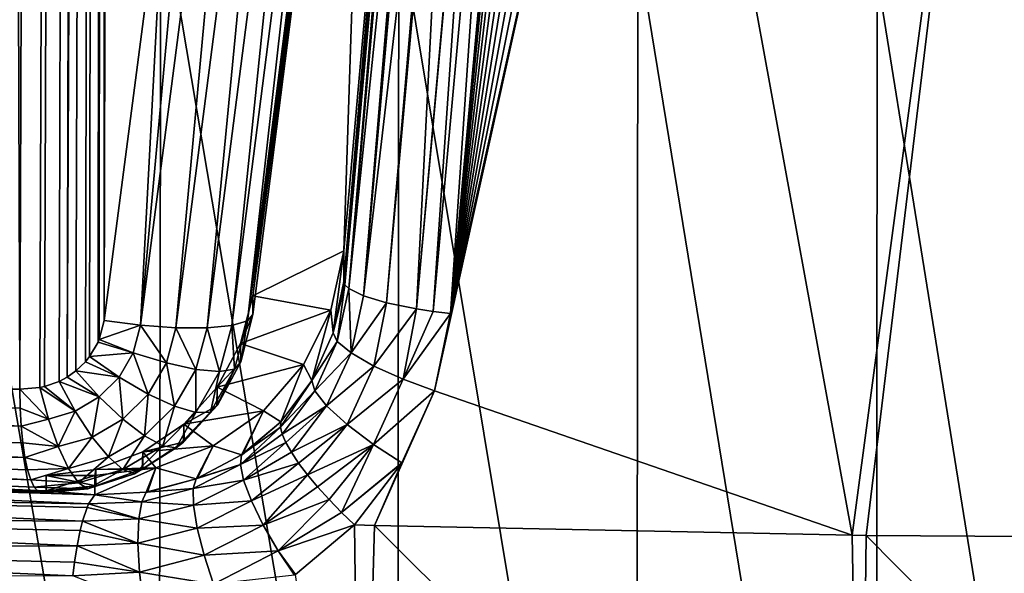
# Model space of a CAD drawing. Header units: metres. Extents: x -25 to 70, y -236 to 25.
# Tile 209 of 256: x -3.2 to -0.84, y -162.74 to -161.41. Entities that reach past the tile are written whole.
import ezdxf

# ---------------------------------------------------------------- set-up
doc = ezdxf.new("R2010")
doc.units = ezdxf.units.M
doc.layers.add('solid_10481002', color=7, linetype='CONTINUOUS')

msp = doc.modelspace()

# ---------------------------------------------------------------- linework, layer by layer
at = {"layer": 'solid_10481002'}
for points in [[(-4.107277, -162.254822, 326.64917), (-3.649437, -27.571186, 302.778503), (-3.204432, -162.293564, 326.429474)], [(-3.204432, -162.293564, 326.429474), (-3.649437, -27.571186, 302.778503), (-2.748016, -27.604782, 302.587982)], [(-3.156175, -162.289764, 326.418335), (-3.204432, -162.293564, 326.429474), (-2.748016, -27.604782, 302.587982)], [(-3.145164, -162.287262, 326.415527), (-3.156175, -162.289764, 326.418335), (-2.748016, -27.604782, 302.587982)], [(-3.110249, -162.274796, 326.405914), (-3.145164, -162.287262, 326.415527), (-2.748016, -27.604782, 302.587982)], [(-3.090978, -162.264465, 326.400024), (-3.110249, -162.274796, 326.405914), (-2.748016, -27.604782, 302.587982)], [(-3.090978, -162.264465, 326.400024), (-2.748016, -27.604782, 302.587982), (-3, -140.930588, 322.619476)], [(-3, -140.930588, 322.619476), (-3.069752, -162.249481, 326.392944), (-3.090978, -162.264465, 326.400024)], [(-3, -140.930588, 322.619476), (-3.047112, -162.227737, 326.384399), (-3.069752, -162.249481, 326.392944)], [(-3, -140.930588, 322.619476), (-3.037026, -162.215271, 326.380127), (-3.047112, -162.227737, 326.384399)], [(-3, -140.930588, 322.619476), (-3.016805, -162.180771, 326.369873), (-3.037026, -162.215271, 326.380127)], [(-3, -140.930588, 322.619476), (-3.013942, -162.174042, 326.368103), (-3.016805, -162.180771, 326.369873)], [(-3, -140.930588, 322.619476), (-3.001981, -162.128342, 326.357605), (-3.013942, -162.174042, 326.368103)], [(-3, -140.930588, 322.619476), (-2.955113, -141.44133, 322.700439), (-3.001981, -162.128342, 326.357605)], [(-2.955113, -141.44133, 322.700439), (-2.85405, -160.990875, 326.127655), (-3.001981, -162.128342, 326.357605)], [(-2.645252, -162.069199, 326.907288), (-2.354748, -159.780472, 326.503723), (-2.427082, -161.961151, 326.888245)], [(-2.354748, -159.834793, 326.195679), (-2.354748, -159.780472, 326.503723), (-2.645252, -162.069199, 326.907288)], [(-2.354748, -159.780472, 326.503723), (-2.260452, -160.085495, 326.557526), (-2.427082, -161.961151, 326.888245)], [(-2.914731, -162.139938, 326.355255), (-2.85405, -160.990875, 326.127655), (-2.705637, -159.849411, 325.898468)], [(-2.619282, -159.86058, 325.897675), (-2.914731, -162.139938, 326.355255), (-2.705637, -159.849411, 325.898468)], [(-2.658342, -162.129578, 326.568085), (-2.354748, -159.834793, 326.195679), (-2.500235, -160.976334, 326.424347)], [(-2.367426, -159.850037, 326.111237), (-2.354748, -159.834793, 326.195679), (-2.658342, -162.129578, 326.568085)], [(-2.404163, -159.860977, 326.032959), (-2.367426, -159.850037, 326.111237), (-2.658342, -162.129578, 326.568085)], [(-2.500235, -160.976334, 326.424347), (-2.354748, -159.834793, 326.195679), (-2.645252, -162.069199, 326.907288)], [(-2.619282, -159.86058, 325.897675), (-2.829911, -162.146149, 326.378052), (-2.914731, -162.139938, 326.355255)], [(-2.619282, -159.86058, 325.897675), (-2.535641, -159.866486, 325.921478), (-2.829911, -162.146149, 326.378052)], [(-2.535641, -159.866486, 325.921478), (-2.754827, -162.146423, 326.424042), (-2.829911, -162.146149, 326.378052)], [(-2.535641, -159.866486, 325.921478), (-2.461858, -159.866623, 325.967865), (-2.754827, -162.146423, 326.424042)], [(-2.461858, -159.866623, 325.967865), (-2.695947, -162.140732, 326.489258), (-2.754827, -162.146423, 326.424042)], [(-2.404163, -159.860977, 326.032959), (-2.658342, -162.129578, 326.568085), (-2.695947, -162.140732, 326.489258)], [(-2.461858, -159.866623, 325.967865), (-2.404163, -159.860977, 326.032959), (-2.695947, -162.140732, 326.489258)], [(-1.694525, -159.968521, 325.761993), (-1.206165, -162.644501, 326.166901), (-2.20877, -162.297775, 326.220398)], [(-1.694525, -159.968521, 325.761993), (-2.20877, -162.297775, 326.220398), (-2.170628, -162.111908, 326.182159)], [(-1.739403, -159.970886, 325.767273), (-1.694525, -159.968521, 325.761993), (-2.170628, -162.111908, 326.182159)], [(-1.694525, -159.968521, 325.761993), (-0.85085, -159.979401, 325.695831), (-1.206165, -162.644501, 326.166901)], [(-1.784141, -159.979935, 325.773743), (-1.739403, -159.970886, 325.767273), (-2.170628, -162.111908, 326.182159)], [(-1.827151, -159.995544, 325.781158), (-1.784141, -159.979935, 325.773743), (-2.170628, -162.111908, 326.182159)], [(-0.85085, -159.979401, 325.695831), (-1.172688, -162.644943, 326.164337), (-1.206165, -162.644501, 326.166901)], [(-0.85085, -159.979401, 325.695831), (0.000387, -162.652481, 326.121643), (-1.172688, -162.644943, 326.164337)], [(-0.85085, -159.979401, 325.695831), (0.000583, -161.252258, 325.878784), (0.000387, -162.652481, 326.121643)], [(-1.866933, -160.017105, 325.789246), (-1.827151, -159.995544, 325.781158), (-2.170628, -162.111908, 326.182159)], [(-1.902585, -160.044006, 325.797821), (-1.866933, -160.017105, 325.789246), (-2.170628, -162.111908, 326.182159)], [(-1.933501, -160.075714, 325.806671), (-1.902585, -160.044006, 325.797821), (-2.170628, -162.111908, 326.182159)], [(-2.427082, -162.034866, 326.470123), (-2.427082, -161.961151, 326.888245), (-2.260452, -160.085495, 326.557526)], [(-2.341409, -161.072006, 326.291565), (-2.427082, -162.034866, 326.470123), (-2.260452, -160.085495, 326.557526)], [(-1.959201, -160.111618, 325.815613), (-1.933501, -160.075714, 325.806671), (-2.170628, -162.111908, 326.182159)], [(-1.979118, -160.150909, 325.824432), (-1.959201, -160.111618, 325.815613), (-2.170628, -162.111908, 326.182159)], [(-1.992638, -160.192215, 325.832764), (-1.979118, -160.150909, 325.824432), (-2.170628, -162.111908, 326.182159)], [(-2.341409, -161.072006, 326.291565), (-2.260452, -160.160934, 326.129669), (-2.427082, -162.034866, 326.470123)], [(-2.257331, -160.168549, 326.087189), (-2.427082, -162.034866, 326.470123), (-2.260452, -160.160934, 326.129669)], [(-2.257331, -160.168549, 326.087189), (-2.424075, -162.043045, 326.428162), (-2.427082, -162.034866, 326.470123)], [(-2.257331, -160.168549, 326.087189), (-2.25524, -160.170868, 326.07486), (-2.424075, -162.043045, 326.428162)], [(-2.25524, -160.170868, 326.07486), (-2.415029, -162.051559, 326.387146), (-2.424075, -162.043045, 326.428162)], [(-2.25524, -160.170868, 326.07486), (-2.248057, -160.176544, 326.045685), (-2.415029, -162.051559, 326.387146)], [(-2.248057, -160.176544, 326.045685), (-2.223071, -160.188873, 325.987152), (-2.415029, -162.051559, 326.387146)], [(-2.223071, -160.188873, 325.987152), (-2.379708, -162.068985, 326.31131), (-2.415029, -162.051559, 326.387146)], [(-2.223071, -160.188873, 325.987152), (-2.211974, -160.192978, 325.969055), (-2.379708, -162.068985, 326.31131)], [(-2.211974, -160.192978, 325.969055), (-2.163039, -160.207047, 325.912842), (-2.379708, -162.068985, 326.31131)], [(-2.082245, -161.139832, 326.001617), (-1.992638, -160.192215, 325.832764), (-2.170628, -162.111908, 326.182159)], [(-2.163039, -160.207047, 325.912842), (-2.323967, -162.085724, 326.248718), (-2.379708, -162.068985, 326.31131)], [(-2.163039, -160.207047, 325.912842), (-2.155171, -160.208908, 325.906097), (-2.323967, -162.085724, 326.248718)], [(-2.155171, -160.208908, 325.906097), (-2.252356, -162.100433, 326.204468), (-2.323967, -162.085724, 326.248718)], [(-2.155171, -160.208908, 325.906097), (-2.083862, -160.222748, 325.86264), (-2.252356, -162.100433, 326.204468)], [(-2.083862, -160.222748, 325.86264), (-2.082375, -160.222992, 325.862), (-2.252356, -162.100433, 326.204468)], [(-2.082375, -160.222992, 325.862), (-2.21235, -162.106644, 326.19043), (-2.252356, -162.100433, 326.204468)], [(-2.082375, -160.222992, 325.862), (-2.041788, -160.228973, 325.848236), (-2.21235, -162.106644, 326.19043)], [(-2.041788, -160.228973, 325.848236), (-2.170628, -162.111908, 326.182159), (-2.21235, -162.106644, 326.19043)], [(-2.041788, -160.228973, 325.848236), (-2.082245, -161.139832, 326.001617), (-2.170628, -162.111908, 326.182159)], [(-2.658342, -162.129578, 326.568085), (-2.500235, -160.976334, 326.424347), (-2.645252, -162.113922, 326.653717)], [(-2.645252, -162.113922, 326.653717), (-2.500235, -160.976334, 326.424347), (-2.645252, -162.069199, 326.907288)], [(-2.914731, -162.139938, 326.355255), (-3.001981, -162.128342, 326.357605), (-2.85405, -160.990875, 326.127655)], [(-2.871339, -164.355988, 357.26413), (-3.435838, -161.052795, 356.520966), (-3.441612, -164.235428, 357.118469)], [(-2.871339, -164.355988, 357.26413), (-2.866422, -161.109161, 356.654205), (-3.435838, -161.052795, 356.520966)], [(-2.298501, -164.479965, 357.387756), (-2.866422, -161.109161, 356.654205), (-2.871339, -164.355988, 357.26413)], [(-2.298501, -164.479965, 357.387756), (-2.294492, -161.169159, 356.765564), (-2.866422, -161.109161, 356.654205)], [(-1.724032, -164.607315, 357.48941), (-2.294492, -161.169159, 356.765564), (-2.298501, -164.479965, 357.387756)], [(-1.724032, -164.607315, 357.48941), (-1.720973, -161.232727, 356.855133), (-2.294492, -161.169159, 356.765564)], [(-1.148848, -164.737961, 357.569214), (-1.720973, -161.232727, 356.855133), (-1.724032, -164.607315, 357.48941)], [(-1.148848, -164.737961, 357.569214), (-1.146779, -161.299835, 356.923004), (-1.720973, -161.232727, 356.855133)], [(-0.573866, -164.871841, 357.627258), (-1.146779, -161.299835, 356.923004), (-1.148848, -164.737961, 357.569214)], [(-0.573866, -164.871841, 357.627258), (-0.572817, -161.370438, 356.96936), (-1.146779, -161.299835, 356.923004)], [(-2.645252, -162.069199, 326.907288), (-2.427082, -161.961151, 326.888245), (-2.458057, -162.103638, 326.913361)], [(-2.452001, -162.158356, 326.497253), (-2.458057, -162.103638, 326.913361), (-2.427082, -161.961151, 326.888245)], [(-2.427082, -162.034866, 326.470123), (-2.452001, -162.158356, 326.497253), (-2.427082, -161.961151, 326.888245)], [(-2.424075, -162.043045, 326.428162), (-2.452001, -162.158356, 326.497253), (-2.427082, -162.034866, 326.470123)], [(-2.424075, -162.043045, 326.428162), (-2.442383, -162.17897, 326.41864), (-2.452001, -162.158356, 326.497253)], [(-2.424075, -162.043045, 326.428162), (-2.415029, -162.051559, 326.387146), (-2.442383, -162.17897, 326.41864)], [(-2.674404, -162.184082, 326.927551), (-2.645252, -162.069199, 326.907288), (-2.458057, -162.103638, 326.913361)], [(-2.645252, -162.113922, 326.653717), (-2.645252, -162.069199, 326.907288), (-2.674404, -162.184082, 326.927551)], [(-2.415029, -162.051559, 326.387146), (-2.409462, -162.206436, 326.342651), (-2.442383, -162.17897, 326.41864)], [(-2.415029, -162.051559, 326.387146), (-2.379708, -162.068985, 326.31131), (-2.409462, -162.206436, 326.342651)], [(-2.379708, -162.068985, 326.31131), (-2.323967, -162.085724, 326.248718), (-2.409462, -162.206436, 326.342651)], [(-2.323967, -162.085724, 326.248718), (-2.354399, -162.238037, 326.279785), (-2.409462, -162.206436, 326.342651)], [(-2.323967, -162.085724, 326.248718), (-2.252356, -162.100433, 326.204468), (-2.354399, -162.238037, 326.279785)], [(-2.674404, -162.184082, 326.927551), (-2.458057, -162.103638, 326.913361), (-2.523504, -162.234344, 326.936401)], [(-2.67419, -162.227844, 326.676178), (-2.645252, -162.113922, 326.653717), (-2.674404, -162.184082, 326.927551)], [(-2.658342, -162.129578, 326.568085), (-2.645252, -162.113922, 326.653717), (-2.67419, -162.227844, 326.676178)], [(-2.503204, -162.272522, 326.528931), (-2.523504, -162.234344, 326.936401), (-2.458057, -162.103638, 326.913361)], [(-2.452001, -162.158356, 326.497253), (-2.503204, -162.272522, 326.528931), (-2.458057, -162.103638, 326.913361)], [(-2.252356, -162.100433, 326.204468), (-2.284151, -162.269745, 326.23819), (-2.354399, -162.238037, 326.279785)], [(-2.252356, -162.100433, 326.204468), (-2.21235, -162.106644, 326.19043), (-2.284151, -162.269745, 326.23819)], [(-2.21235, -162.106644, 326.19043), (-2.170628, -162.111908, 326.182159), (-2.284151, -162.269745, 326.23819)], [(-2.170628, -162.111908, 326.182159), (-2.20877, -162.297775, 326.220398), (-2.284151, -162.269745, 326.23819)], [(-2.914731, -162.139938, 326.355255), (-3.013942, -162.174042, 326.368103), (-3.001981, -162.128342, 326.357605)], [(-2.932453, -162.205841, 326.370239), (-3.013942, -162.174042, 326.368103), (-2.914731, -162.139938, 326.355255)], [(-2.852818, -162.230499, 326.39682), (-2.932453, -162.205841, 326.370239), (-2.914731, -162.139938, 326.355255)], [(-2.852818, -162.230499, 326.39682), (-2.914731, -162.139938, 326.355255), (-2.829911, -162.146149, 326.378052)], [(-2.725586, -162.251083, 326.512421), (-2.754827, -162.146423, 326.424042), (-2.695947, -162.140732, 326.489258)], [(-2.688814, -162.245255, 326.591614), (-2.725586, -162.251083, 326.512421), (-2.695947, -162.140732, 326.489258)], [(-2.688814, -162.245255, 326.591614), (-2.695947, -162.140732, 326.489258), (-2.658342, -162.129578, 326.568085)], [(-2.688814, -162.245255, 326.591614), (-2.658342, -162.129578, 326.568085), (-2.67419, -162.227844, 326.676178)], [(-2.78185, -162.246017, 326.445618), (-2.852818, -162.230499, 326.39682), (-2.829911, -162.146149, 326.378052)], [(-2.78185, -162.246017, 326.445618), (-2.829911, -162.146149, 326.378052), (-2.754827, -162.146423, 326.424042)], [(-2.725586, -162.251083, 326.512421), (-2.78185, -162.246017, 326.445618), (-2.754827, -162.146423, 326.424042)], [(-2.442383, -162.17897, 326.41864), (-2.503204, -162.272522, 326.528931), (-2.452001, -162.158356, 326.497253)], [(-2.932453, -162.205841, 326.370239), (-3.037026, -162.215271, 326.380127), (-3.016805, -162.180771, 326.369873)], [(-2.932453, -162.205841, 326.370239), (-3.016805, -162.180771, 326.369873), (-3.013942, -162.174042, 326.368103)], [(-2.730565, -162.288803, 326.946014), (-2.674404, -162.184082, 326.927551), (-2.523504, -162.234344, 326.936401)], [(-2.67419, -162.227844, 326.676178), (-2.674404, -162.184082, 326.927551), (-2.730565, -162.288803, 326.946014)], [(-2.442383, -162.17897, 326.41864), (-2.496384, -162.297348, 326.450714), (-2.503204, -162.272522, 326.528931)], [(-2.442383, -162.17897, 326.41864), (-2.409462, -162.206436, 326.342651), (-2.496384, -162.297348, 326.450714)], [(-2.96632, -162.264496, 326.387115), (-3.037026, -162.215271, 326.380127), (-2.932453, -162.205841, 326.370239)], [(-2.896466, -162.305313, 326.417542), (-2.96632, -162.264496, 326.387115), (-2.932453, -162.205841, 326.370239)], [(-2.896466, -162.305313, 326.417542), (-2.932453, -162.205841, 326.370239), (-2.852818, -162.230499, 326.39682)], [(-2.409462, -162.206436, 326.342651), (-2.468043, -162.333847, 326.376038), (-2.496384, -162.297348, 326.450714)], [(-2.409462, -162.206436, 326.342651), (-2.354399, -162.238037, 326.279785), (-2.468043, -162.333847, 326.376038)], [(-2.96632, -162.264496, 326.387115), (-3.069752, -162.249481, 326.392944), (-3.047112, -162.227737, 326.384399)], [(-2.96632, -162.264496, 326.387115), (-3.047112, -162.227737, 326.384399), (-3.037026, -162.215271, 326.380127)], [(-2.833326, -162.334427, 326.468903), (-2.896466, -162.305313, 326.417542), (-2.852818, -162.230499, 326.39682)], [(-2.833326, -162.334427, 326.468903), (-2.852818, -162.230499, 326.39682), (-2.78185, -162.246017, 326.445618)], [(-2.731291, -162.333328, 326.699463), (-2.67419, -162.227844, 326.676178), (-2.730073, -162.331619, 326.699066)], [(-2.688814, -162.245255, 326.591614), (-2.67419, -162.227844, 326.676178), (-2.731291, -162.333328, 326.699463)], [(-2.730073, -162.331619, 326.699066), (-2.67419, -162.227844, 326.676178), (-2.730565, -162.288803, 326.946014)], [(-2.730565, -162.288803, 326.946014), (-2.523504, -162.234344, 326.936401), (-2.619445, -162.345291, 326.955963)], [(-2.57785, -162.371689, 326.564056), (-2.619445, -162.345291, 326.955963), (-2.523504, -162.234344, 326.936401)], [(-2.503204, -162.272522, 326.528931), (-2.57785, -162.371689, 326.564056), (-2.523504, -162.234344, 326.936401)], [(-4.989853, -162.295502, 326.952332), (-4.107277, -162.254822, 326.64917), (-3.204432, -162.293564, 326.429474)], [(-3.013774, -162.31221, 326.404785), (-3.090978, -162.264465, 326.400024), (-3.069752, -162.249481, 326.392944)], [(-3.013774, -162.31221, 326.404785), (-3.069752, -162.249481, 326.392944), (-2.96632, -162.264496, 326.387115)], [(-2.782143, -162.349426, 326.536896), (-2.833326, -162.334427, 326.468903), (-2.78185, -162.246017, 326.445618)], [(-2.782143, -162.349426, 326.536896), (-2.78185, -162.246017, 326.445618), (-2.725586, -162.251083, 326.512421)], [(-2.747165, -162.349045, 326.615967), (-2.782143, -162.349426, 326.536896), (-2.725586, -162.251083, 326.512421)], [(-2.747165, -162.349045, 326.615967), (-2.688814, -162.245255, 326.591614), (-2.731291, -162.333328, 326.699463)], [(-2.747165, -162.349045, 326.615967), (-2.725586, -162.251083, 326.512421), (-2.688814, -162.245255, 326.591614)], [(-2.354399, -162.238037, 326.279785), (-2.419034, -162.378708, 326.315491), (-2.468043, -162.333847, 326.376038)], [(-2.354399, -162.238037, 326.279785), (-2.284151, -162.269745, 326.23819), (-2.419034, -162.378708, 326.315491)], [(-3.071493, -162.346329, 326.422241), (-3.145164, -162.287262, 326.415527), (-3.110249, -162.274796, 326.405914)], [(-3.013774, -162.31221, 326.404785), (-3.110249, -162.274796, 326.405914), (-3.090978, -162.264465, 326.400024)], [(-3.071493, -162.346329, 326.422241), (-3.110249, -162.274796, 326.405914), (-3.013774, -162.31221, 326.404785)], [(-2.957343, -162.365753, 326.438812), (-3.013774, -162.31221, 326.404785), (-2.96632, -162.264496, 326.387115)], [(-2.957343, -162.365753, 326.438812), (-2.96632, -162.264496, 326.387115), (-2.896466, -162.305313, 326.417542)], [(-2.503204, -162.272522, 326.528931), (-2.578485, -162.384552, 326.52243), (-2.57785, -162.371689, 326.564056)], [(-2.496384, -162.297348, 326.450714), (-2.578485, -162.384552, 326.52243), (-2.503204, -162.272522, 326.528931)], [(-2.284151, -162.269745, 326.23819), (-2.355649, -162.426117, 326.276978), (-2.419034, -162.378708, 326.315491)], [(-2.284151, -162.269745, 326.23819), (-2.20877, -162.297775, 326.220398), (-2.355649, -162.426117, 326.276978)], [(-3.203653, -162.339157, 326.441162), (-4.989853, -162.295502, 326.952332), (-3.204432, -162.293564, 326.429474)], [(-3.203653, -162.339157, 326.441162), (-3.201342, -162.38237, 326.459686), (-4.989853, -162.295502, 326.952332)], [(-4.975878, -162.370941, 327.006561), (-4.989853, -162.295502, 326.952332), (-3.201342, -162.38237, 326.459686)], [(-3.135734, -162.365219, 326.438538), (-3.204432, -162.293564, 326.429474), (-3.156175, -162.289764, 326.418335)], [(-3.135734, -162.365219, 326.438538), (-3.203653, -162.339157, 326.441162), (-3.204432, -162.293564, 326.429474)], [(-3.071493, -162.346329, 326.422241), (-3.156175, -162.289764, 326.418335), (-3.145164, -162.287262, 326.415527)], [(-3.135734, -162.365219, 326.438538), (-3.156175, -162.289764, 326.418335), (-3.071493, -162.346329, 326.422241)], [(-2.905087, -162.405899, 326.492371), (-2.957343, -162.365753, 326.438812), (-2.896466, -162.305313, 326.417542)], [(-2.905087, -162.405899, 326.492371), (-2.896466, -162.305313, 326.417542), (-2.833326, -162.334427, 326.468903)], [(-2.810489, -162.377274, 326.961609), (-2.730565, -162.288803, 326.946014), (-2.619445, -162.345291, 326.955963)], [(-2.731291, -162.333328, 326.699463), (-2.730565, -162.288803, 326.946014), (-2.810489, -162.377274, 326.961609)], [(-2.731291, -162.333328, 326.699463), (-2.730073, -162.331619, 326.699066), (-2.730565, -162.288803, 326.946014)], [(-2.496384, -162.297348, 326.450714), (-2.574401, -162.401306, 326.482452), (-2.578485, -162.384552, 326.52243)], [(-2.496384, -162.297348, 326.450714), (-2.468043, -162.333847, 326.376038), (-2.574401, -162.401306, 326.482452)], [(-2.20877, -162.297775, 326.220398), (-2.287158, -162.470123, 326.262543), (-2.355649, -162.426117, 326.276978)], [(-2.20877, -162.297775, 326.220398), (-1.206165, -162.644501, 326.166901), (-2.353511, -162.621124, 326.29953)], [(-2.20877, -162.297775, 326.220398), (-2.353511, -162.621124, 326.29953), (-2.287158, -162.470123, 326.262543)], [(-3.030951, -162.408463, 326.459412), (-3.071493, -162.346329, 326.422241), (-3.013774, -162.31221, 326.404785)], [(-3.030951, -162.408463, 326.459412), (-3.013774, -162.31221, 326.404785), (-2.957343, -162.365753, 326.438812)], [(-3.135734, -162.365219, 326.438538), (-3.201342, -162.38237, 326.459686), (-3.203653, -162.339157, 326.441162)], [(-3.112315, -162.431534, 326.47821), (-3.135734, -162.365219, 326.438538), (-3.071493, -162.346329, 326.422241)], [(-3.112315, -162.431534, 326.47821), (-3.071493, -162.346329, 326.422241), (-3.030951, -162.408463, 326.459412)], [(-2.861194, -162.429428, 326.561127), (-2.905087, -162.405899, 326.492371), (-2.833326, -162.334427, 326.468903)], [(-2.861194, -162.429428, 326.561127), (-2.833326, -162.334427, 326.468903), (-2.782143, -162.349426, 326.536896)], [(-2.82918, -162.434464, 326.639618), (-2.861194, -162.429428, 326.561127), (-2.782143, -162.349426, 326.536896)], [(-2.82918, -162.434464, 326.639618), (-2.747165, -162.349045, 326.615967), (-2.811601, -162.420593, 326.721527)], [(-2.82918, -162.434464, 326.639618), (-2.782143, -162.349426, 326.536896), (-2.747165, -162.349045, 326.615967)], [(-2.811601, -162.420593, 326.721527), (-2.731291, -162.333328, 326.699463), (-2.809882, -162.419128, 326.72113)], [(-2.747165, -162.349045, 326.615967), (-2.731291, -162.333328, 326.699463), (-2.811601, -162.420593, 326.721527)], [(-2.809882, -162.419128, 326.72113), (-2.731291, -162.333328, 326.699463), (-2.810489, -162.377274, 326.961609)], [(-2.810489, -162.377274, 326.961609), (-2.619445, -162.345291, 326.955963), (-2.740042, -162.429749, 326.970856)], [(-2.672081, -162.451553, 326.601074), (-2.740042, -162.429749, 326.970856), (-2.619445, -162.345291, 326.955963)], [(-2.670005, -162.45015, 326.600281), (-2.672081, -162.451553, 326.601074), (-2.619445, -162.345291, 326.955963)], [(-2.57785, -162.371689, 326.564056), (-2.670005, -162.45015, 326.600281), (-2.619445, -162.345291, 326.955963)], [(-2.468043, -162.333847, 326.376038), (-2.565691, -162.421585, 326.444946), (-2.574401, -162.401306, 326.482452)], [(-2.468043, -162.333847, 326.376038), (-2.552533, -162.444962, 326.410645), (-2.565691, -162.421585, 326.444946)], [(-2.468043, -162.333847, 326.376038), (-2.419034, -162.378708, 326.315491), (-2.552533, -162.444962, 326.410645)], [(-4.975878, -162.370941, 327.006561), (-3.201342, -162.38237, 326.459686), (-3.197551, -162.42218, 326.484619)], [(-3.192374, -162.457565, 326.51532), (-4.975878, -162.370941, 327.006561), (-3.197551, -162.42218, 326.484619)], [(-4.954112, -162.42543, 327.079956), (-4.975878, -162.370941, 327.006561), (-3.192374, -162.457565, 326.51532)], [(-3.112315, -162.431534, 326.47821), (-3.201342, -162.38237, 326.459686), (-3.135734, -162.365219, 326.438538)], [(-2.9918, -162.456451, 326.514618), (-3.030951, -162.408463, 326.459412), (-2.957343, -162.365753, 326.438812)], [(-2.9918, -162.456451, 326.514618), (-2.957343, -162.365753, 326.438812), (-2.905087, -162.405899, 326.492371)], [(-2.909553, -162.444397, 326.97345), (-2.810489, -162.377274, 326.961609), (-2.740042, -162.429749, 326.970856)], [(-2.811601, -162.420593, 326.721527), (-2.810489, -162.377274, 326.961609), (-2.909553, -162.444397, 326.97345)], [(-2.811601, -162.420593, 326.721527), (-2.809882, -162.419128, 326.72113), (-2.810489, -162.377274, 326.961609)], [(-2.57785, -162.371689, 326.564056), (-2.672081, -162.451553, 326.601074), (-2.670005, -162.45015, 326.600281)], [(-2.57785, -162.371689, 326.564056), (-2.578485, -162.384552, 326.52243), (-2.672081, -162.451553, 326.601074)], [(-2.419034, -162.378708, 326.315491), (-2.535199, -162.470947, 326.380341), (-2.552533, -162.444962, 326.410645)], [(-2.419034, -162.378708, 326.315491), (-2.514058, -162.498993, 326.354614), (-2.535199, -162.470947, 326.380341)], [(-2.419034, -162.378708, 326.315491), (-2.355649, -162.426117, 326.276978), (-2.514058, -162.498993, 326.354614)], [(-3.112315, -162.431534, 326.47821), (-3.197551, -162.42218, 326.484619), (-3.201342, -162.38237, 326.459686)], [(-2.578485, -162.384552, 326.52243), (-2.674779, -162.474701, 326.536621), (-2.672081, -162.451553, 326.601074)], [(-2.578485, -162.384552, 326.52243), (-2.574401, -162.401306, 326.482452), (-2.674779, -162.474701, 326.536621)], [(-2.574401, -162.401306, 326.482452), (-2.565691, -162.421585, 326.444946), (-2.674779, -162.474701, 326.536621)], [(-3.178407, -162.511673, 326.590851), (-4.926688, -162.453629, 327.165283), (-4.954112, -162.42543, 327.079956)], [(-4.954112, -162.42543, 327.079956), (-3.192374, -162.457565, 326.51532), (-3.18594, -162.48764, 326.551025)], [(-3.178407, -162.511673, 326.590851), (-4.954112, -162.42543, 327.079956), (-3.18594, -162.48764, 326.551025)], [(-3.112315, -162.431534, 326.47821), (-3.192374, -162.457565, 326.51532), (-3.197551, -162.42218, 326.484619)], [(-3.087573, -162.483871, 326.534485), (-3.112315, -162.431534, 326.47821), (-3.030951, -162.408463, 326.459412)], [(-3.087573, -162.483871, 326.534485), (-3.030951, -162.408463, 326.459412), (-2.9918, -162.456451, 326.514618)], [(-2.957037, -162.486664, 326.583649), (-2.9918, -162.456451, 326.514618), (-2.905087, -162.405899, 326.492371)], [(-2.957037, -162.486664, 326.583649), (-2.905087, -162.405899, 326.492371), (-2.861194, -162.429428, 326.561127)], [(-2.910769, -162.485962, 326.741394), (-2.811601, -162.420593, 326.721527), (-2.909072, -162.485123, 326.741089)], [(-2.82918, -162.434464, 326.639618), (-2.811601, -162.420593, 326.721527), (-2.910769, -162.485962, 326.741394)], [(-2.909072, -162.485123, 326.741089), (-2.811601, -162.420593, 326.721527), (-2.909553, -162.444397, 326.97345)], [(-2.565691, -162.421585, 326.444946), (-2.667318, -162.511856, 326.473999), (-2.674779, -162.474701, 326.536621)], [(-2.565691, -162.421585, 326.444946), (-2.552533, -162.444962, 326.410645), (-2.667318, -162.511856, 326.473999)], [(-2.355649, -162.426117, 326.276978), (-2.489564, -162.528519, 326.334015), (-2.514058, -162.498993, 326.354614)], [(-2.355649, -162.426117, 326.276978), (-2.462248, -162.558899, 326.319031), (-2.489564, -162.528519, 326.334015)], [(-2.355649, -162.426117, 326.276978), (-2.432672, -162.589554, 326.309937), (-2.462248, -162.558899, 326.319031)], [(-2.355649, -162.426117, 326.276978), (-2.287158, -162.470123, 326.262543), (-2.432672, -162.589554, 326.309937)], [(-3.087573, -162.483871, 326.534485), (-3.192374, -162.457565, 326.51532), (-3.112315, -162.431534, 326.47821)], [(-3.022023, -162.486298, 326.980835), (-2.909553, -162.444397, 326.97345), (-2.877957, -162.482559, 326.980164)], [(-2.910769, -162.485962, 326.741394), (-2.909553, -162.444397, 326.97345), (-3.022023, -162.486298, 326.980835)], [(-2.929321, -162.49675, 326.661224), (-2.957037, -162.486664, 326.583649), (-2.861194, -162.429428, 326.561127)], [(-2.929321, -162.49675, 326.661224), (-2.861194, -162.429428, 326.561127), (-2.82918, -162.434464, 326.639618)], [(-2.929321, -162.49675, 326.661224), (-2.82918, -162.434464, 326.639618), (-2.910769, -162.485962, 326.741394)], [(-2.910769, -162.485962, 326.741394), (-2.909072, -162.485123, 326.741089), (-2.909553, -162.444397, 326.97345)], [(-2.909553, -162.444397, 326.97345), (-2.740042, -162.429749, 326.970856), (-2.877957, -162.482559, 326.980164)], [(-2.781575, -162.50885, 326.639526), (-2.877957, -162.482559, 326.980164), (-2.740042, -162.429749, 326.970856)], [(-2.778381, -162.507599, 326.638458), (-2.781575, -162.50885, 326.639526), (-2.740042, -162.429749, 326.970856)], [(-2.672081, -162.451553, 326.601074), (-2.778381, -162.507599, 326.638458), (-2.740042, -162.429749, 326.970856)], [(-2.552533, -162.444962, 326.410645), (-2.535199, -162.470947, 326.380341), (-2.667318, -162.511856, 326.473999)], [(-4.027148, -162.500061, 326.985992), (-4.926688, -162.453629, 327.165283), (-3.160811, -162.539398, 326.678864)], [(-3.169962, -162.529068, 326.63382), (-3.160811, -162.539398, 326.678864), (-4.926688, -162.453629, 327.165283)], [(-3.169962, -162.529068, 326.63382), (-4.926688, -162.453629, 327.165283), (-3.178407, -162.511673, 326.590851)], [(-3.087573, -162.483871, 326.534485), (-3.18594, -162.48764, 326.551025), (-3.192374, -162.457565, 326.51532)], [(-3.063299, -162.518463, 326.603302), (-3.087573, -162.483871, 326.534485), (-2.9918, -162.456451, 326.514618)], [(-3.063299, -162.518463, 326.603302), (-2.9918, -162.456451, 326.514618), (-2.957037, -162.486664, 326.583649)], [(-2.672081, -162.451553, 326.601074), (-2.674779, -162.474701, 326.536621), (-2.778381, -162.507599, 326.638458)], [(-2.535199, -162.470947, 326.380341), (-2.648753, -162.561691, 326.419617), (-2.667318, -162.511856, 326.473999)], [(-2.535199, -162.470947, 326.380341), (-2.514058, -162.498993, 326.354614), (-2.648753, -162.561691, 326.419617)], [(-2.287158, -162.470123, 326.262543), (-2.288197, -162.471848, 326.263031), (-2.432672, -162.589554, 326.309937)], [(-2.288197, -162.471848, 326.263031), (-2.401503, -162.619812, 326.306976), (-2.432672, -162.589554, 326.309937)], [(-2.288197, -162.471848, 326.263031), (-2.353511, -162.621124, 326.29953), (-2.401503, -162.619812, 326.306976)], [(-2.287158, -162.470123, 326.262543), (-2.353511, -162.621124, 326.29953), (-2.288197, -162.471848, 326.263031)], [(-3.087573, -162.483871, 326.534485), (-3.178407, -162.511673, 326.590851), (-3.18594, -162.48764, 326.551025)], [(-3.063299, -162.518463, 326.603302), (-3.178407, -162.511673, 326.590851), (-3.087573, -162.483871, 326.534485)], [(-3.022023, -162.486298, 326.980835), (-3.024799, -162.500534, 326.983337), (-3.141391, -162.500534, 326.983337)], [(-3.021807, -162.525558, 326.757843), (-3.022023, -162.486298, 326.980835), (-3.141391, -162.500534, 326.983337)], [(-3.041253, -162.532806, 326.679626), (-3.063299, -162.518463, 326.603302), (-2.957037, -162.486664, 326.583649)], [(-3.041253, -162.532806, 326.679626), (-2.957037, -162.486664, 326.583649), (-2.929321, -162.49675, 326.661224)], [(-3.041253, -162.532806, 326.679626), (-2.929321, -162.49675, 326.661224), (-3.021807, -162.525558, 326.757843)], [(-3.022023, -162.486298, 326.980835), (-2.877957, -162.482559, 326.980164), (-3.024799, -162.500534, 326.983337)], [(-3.024799, -162.547531, 326.716797), (-3.024799, -162.500534, 326.983337), (-2.877957, -162.482559, 326.980164)], [(-2.901051, -162.541183, 326.678528), (-3.024799, -162.547531, 326.716797), (-2.877957, -162.482559, 326.980164)], [(-3.021807, -162.525558, 326.757843), (-2.910769, -162.485962, 326.741394), (-3.022023, -162.486298, 326.980835)], [(-2.929321, -162.49675, 326.661224), (-2.910769, -162.485962, 326.741394), (-3.021807, -162.525558, 326.757843)], [(-2.898431, -162.540756, 326.677704), (-2.901051, -162.541183, 326.678528), (-2.877957, -162.482559, 326.980164)], [(-2.781575, -162.50885, 326.639526), (-2.898431, -162.540756, 326.677704), (-2.877957, -162.482559, 326.980164)], [(-2.674779, -162.474701, 326.536621), (-2.788374, -162.532425, 326.57428), (-2.781575, -162.50885, 326.639526)], [(-2.674779, -162.474701, 326.536621), (-2.667318, -162.511856, 326.473999), (-2.788374, -162.532425, 326.57428)], [(-2.674779, -162.474701, 326.536621), (-2.781575, -162.50885, 326.639526), (-2.778381, -162.507599, 326.638458)], [(-4.594124, -162.54071, 326.975555), (-4.571997, -162.499817, 327.039459), (-3.039588, -162.569168, 326.647186)], [(-4.571997, -162.499817, 327.039459), (-3.860394, -162.513535, 326.909576), (-3.024799, -162.547531, 326.716797)], [(-3.039588, -162.569168, 326.647186), (-4.571997, -162.499817, 327.039459), (-3.024799, -162.547531, 326.716797)], [(-4.027148, -162.500061, 326.985992), (-3.151222, -162.542404, 326.724701), (-3.141391, -162.538086, 326.770416)], [(-3.860394, -162.513535, 326.909576), (-4.027148, -162.500061, 326.985992), (-3.141391, -162.538086, 326.770416)], [(-4.027148, -162.500061, 326.985992), (-3.160811, -162.539398, 326.678864), (-3.151222, -162.542404, 326.724701)], [(-3.024799, -162.547531, 326.716797), (-3.860394, -162.513535, 326.909576), (-3.141391, -162.538086, 326.770416)], [(-3.063299, -162.518463, 326.603302), (-3.169962, -162.529068, 326.63382), (-3.178407, -162.511673, 326.590851)], [(-3.041253, -162.532806, 326.679626), (-3.169962, -162.529068, 326.63382), (-3.063299, -162.518463, 326.603302)], [(-3.141391, -162.538086, 326.770416), (-3.141391, -162.500534, 326.983337), (-3.024799, -162.500534, 326.983337)], [(-3.021807, -162.525558, 326.757843), (-3.141391, -162.500534, 326.983337), (-3.141391, -162.538086, 326.770416)], [(-3.024799, -162.547531, 326.716797), (-3.141391, -162.538086, 326.770416), (-3.024799, -162.500534, 326.983337)], [(-2.781575, -162.50885, 326.639526), (-2.901051, -162.541183, 326.678528), (-2.898431, -162.540756, 326.677704)], [(-2.781575, -162.50885, 326.639526), (-2.788374, -162.532425, 326.57428), (-2.901051, -162.541183, 326.678528)], [(-2.667318, -162.511856, 326.473999), (-2.787946, -162.572327, 326.511292), (-2.788374, -162.532425, 326.57428)], [(-2.667318, -162.511856, 326.473999), (-2.648753, -162.561691, 326.419617), (-2.787946, -162.572327, 326.511292)], [(-2.514058, -162.498993, 326.354614), (-2.620133, -162.620239, 326.379395), (-2.648753, -162.561691, 326.419617)], [(-2.514058, -162.498993, 326.354614), (-2.489564, -162.528519, 326.334015), (-2.620133, -162.620239, 326.379395)], [(-4.594124, -162.54071, 326.975555), (-3.054247, -162.610428, 326.581665), (-4.613824, -162.60022, 326.92276)], [(-3.043267, -162.577499, 326.630371), (-4.594124, -162.54071, 326.975555), (-3.039588, -162.569168, 326.647186)], [(-3.043267, -162.577499, 326.630371), (-3.054247, -162.610428, 326.581665), (-4.594124, -162.54071, 326.975555)], [(-3.041253, -162.532806, 326.679626), (-3.160811, -162.539398, 326.678864), (-3.169962, -162.529068, 326.63382)], [(-3.041253, -162.532806, 326.679626), (-3.151222, -162.542404, 326.724701), (-3.160811, -162.539398, 326.678864)], [(-3.021807, -162.525558, 326.757843), (-3.141391, -162.538086, 326.770416), (-3.151222, -162.542404, 326.724701)], [(-3.041253, -162.532806, 326.679626), (-3.021807, -162.525558, 326.757843), (-3.151222, -162.542404, 326.724701)], [(-2.901051, -162.541183, 326.678528), (-2.911977, -162.564087, 326.611816), (-3.024799, -162.547531, 326.716797)], [(-2.788374, -162.532425, 326.57428), (-2.911977, -162.564087, 326.611816), (-2.901051, -162.541183, 326.678528)], [(-2.788374, -162.532425, 326.57428), (-2.787946, -162.572327, 326.511292), (-2.911977, -162.564087, 326.611816)], [(-2.489564, -162.528519, 326.334015), (-2.462248, -162.558899, 326.319031), (-2.620133, -162.620239, 326.379395)], [(-2.911977, -162.564087, 326.611816), (-3.039588, -162.569168, 326.647186), (-3.024799, -162.547531, 326.716797)], [(-2.911977, -162.564087, 326.611816), (-2.919076, -162.60527, 326.547852), (-3.039588, -162.569168, 326.647186)], [(-2.787946, -162.572327, 326.511292), (-2.919076, -162.60527, 326.547852), (-2.911977, -162.564087, 326.611816)], [(-2.648753, -162.561691, 326.419617), (-2.779138, -162.627258, 326.457397), (-2.787946, -162.572327, 326.511292)], [(-2.648753, -162.561691, 326.419617), (-2.620133, -162.620239, 326.379395), (-2.779138, -162.627258, 326.457397)], [(-2.462248, -162.558899, 326.319031), (-2.584422, -162.681732, 326.35672), (-2.620133, -162.620239, 326.379395)], [(-2.462248, -162.558899, 326.319031), (-2.432672, -162.589554, 326.309937), (-2.584422, -162.681732, 326.35672)], [(-2.919076, -162.60527, 326.547852), (-3.054247, -162.610428, 326.581665), (-3.043267, -162.577499, 326.630371)], [(-2.919076, -162.60527, 326.547852), (-3.043267, -162.577499, 326.630371), (-3.039588, -162.569168, 326.647186)], [(-2.787946, -162.572327, 326.511292), (-2.779138, -162.627258, 326.457397), (-2.919076, -162.60527, 326.547852)], [(-2.432672, -162.589554, 326.309937), (-2.401503, -162.619812, 326.306976), (-2.584422, -162.681732, 326.35672)], [(-4.613824, -162.60022, 326.92276), (-3.067258, -162.669907, 326.527557), (-4.628757, -162.672729, 326.887543)], [(-3.059936, -162.633102, 326.557434), (-3.067258, -162.669907, 326.527557), (-4.613824, -162.60022, 326.92276)], [(-3.054247, -162.610428, 326.581665), (-3.059936, -162.633102, 326.557434), (-4.613824, -162.60022, 326.92276)], [(-2.920963, -162.663406, 326.493988), (-3.059936, -162.633102, 326.557434), (-3.054247, -162.610428, 326.581665)], [(-2.919076, -162.60527, 326.547852), (-2.920963, -162.663406, 326.493988), (-3.054247, -162.610428, 326.581665)], [(-2.779138, -162.627258, 326.457397), (-2.920963, -162.663406, 326.493988), (-2.919076, -162.60527, 326.547852)], [(-2.920963, -162.663406, 326.493988), (-3.067258, -162.669907, 326.527557), (-3.059936, -162.633102, 326.557434)], [(-2.779138, -162.627258, 326.457397), (-2.762288, -162.692627, 326.418701), (-2.920963, -162.663406, 326.493988)], [(-2.620133, -162.620239, 326.379395), (-2.762288, -162.692627, 326.418701), (-2.779138, -162.627258, 326.457397)], [(-2.620133, -162.620239, 326.379395), (-2.584422, -162.681732, 326.35672), (-2.762288, -162.692627, 326.418701)], [(-2.584422, -162.681732, 326.35672), (-2.401503, -162.619812, 326.306976), (-2.542642, -162.738495, 326.350769)], [(-2.542642, -162.738495, 326.350769), (-2.401503, -162.619812, 326.306976), (-2.385778, -163.817078, 326.502991)], [(-2.401503, -162.619812, 326.306976), (-2.353511, -162.621124, 326.29953), (-2.385778, -163.817078, 326.502991)], [(-2.385778, -163.817078, 326.502991), (-2.353511, -162.621124, 326.29953), (-1.18645, -163.78511, 326.359283)], [(-2.353511, -162.621124, 326.29953), (-1.206165, -162.644501, 326.166901), (-1.18645, -163.78511, 326.359283)], [(-2.920963, -162.663406, 326.493988), (-2.91712, -162.733414, 326.456482), (-3.067258, -162.669907, 326.527557)], [(-2.762288, -162.692627, 326.418701), (-2.91712, -162.733414, 326.456482), (-2.920963, -162.663406, 326.493988)], [(-1.206165, -162.644501, 326.166901), (-1.172688, -162.644943, 326.164337), (-1.18645, -163.78511, 326.359283)], [(-1.18645, -163.78511, 326.359283), (-1.172688, -162.644943, 326.164337), (0.000195, -163.832077, 326.321289)], [(-1.172688, -162.644943, 326.164337), (0.000387, -162.652481, 326.121643), (0.000195, -163.832077, 326.321289)], [(-4.628757, -162.672729, 326.887543), (-3.077137, -162.742142, 326.491241), (-4.637593, -162.749832, 326.872742)], [(-3.067258, -162.669907, 326.527557), (-3.073215, -162.709015, 326.504852), (-4.628757, -162.672729, 326.887543)], [(-3.073215, -162.709015, 326.504852), (-3.077137, -162.742142, 326.491241), (-4.628757, -162.672729, 326.887543)], [(-2.91712, -162.733414, 326.456482), (-3.073215, -162.709015, 326.504852), (-3.067258, -162.669907, 326.527557)], [(-2.584422, -162.681732, 326.35672), (-2.739295, -162.761795, 326.398346), (-2.762288, -162.692627, 326.418701)], [(-2.584422, -162.681732, 326.35672), (-2.545532, -162.740433, 326.351593), (-2.739295, -162.761795, 326.398346)], [(-2.584422, -162.681732, 326.35672), (-2.542642, -162.738495, 326.350769), (-2.545532, -162.740433, 326.351593)], [(-2.91712, -162.733414, 326.456482), (-3.077137, -162.742142, 326.491241), (-3.073215, -162.709015, 326.504852)], [(-2.762288, -162.692627, 326.418701), (-2.739295, -162.761795, 326.398346), (-2.91712, -162.733414, 326.456482)], [(-2.91712, -162.733414, 326.456482), (-2.908175, -162.807755, 326.438416), (-3.077137, -162.742142, 326.491241)], [(-2.739295, -162.761795, 326.398346), (-2.908175, -162.807755, 326.438416), (-2.91712, -162.733414, 326.456482)]]:
    msp.add_3dface(points, dxfattribs=at)

doc.saveas('drawing.dxf')
